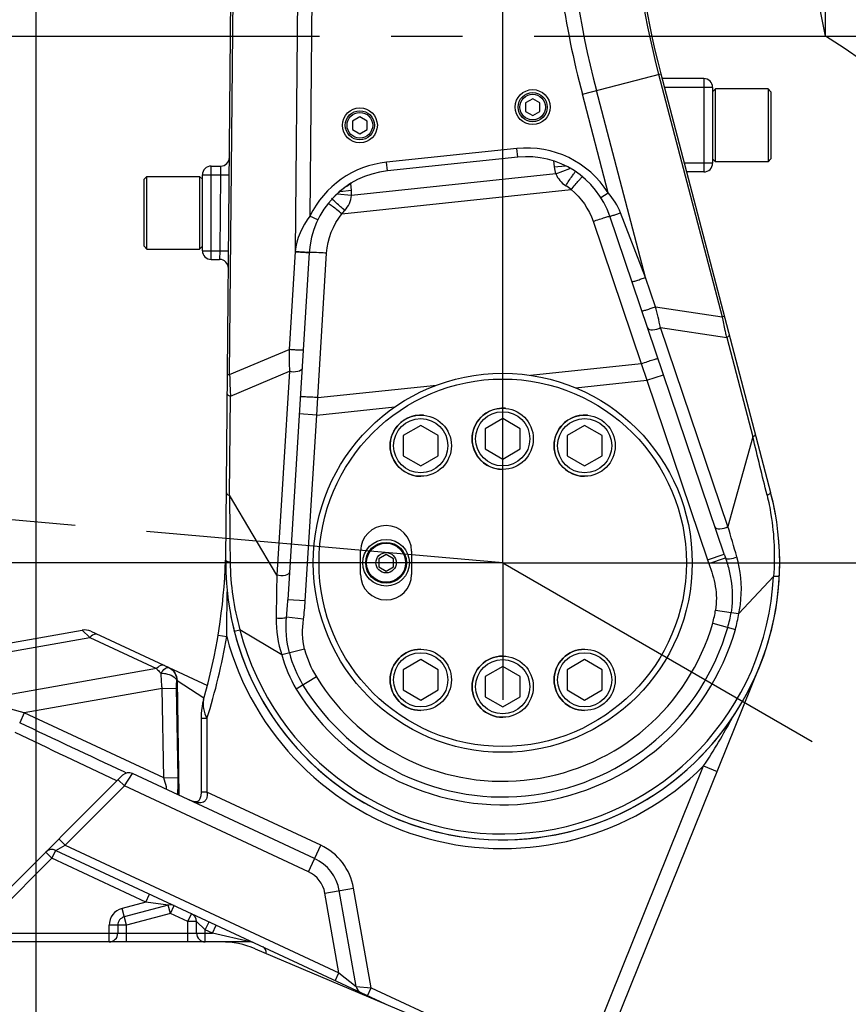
# Model space of a CAD drawing. Header units: millimetres. Extents: x 0 to 5945, y 0 to 4205.
# Tile 57 of 76: x 3085 to 3369, y 2547 to 2885. Entities that reach past the tile are written whole.
import ezdxf

# ---------------------------------------------------------------- set-up
doc = ezdxf.new("R2010")
doc.units = ezdxf.units.MM
doc.header["$LTSCALE"] = 326.975
doc.linetypes.add('CENTER', pattern=[0.6, 0.375, -0.075, 0.075, -0.075])
doc.layers.get('0').update_dxf_attribs({"linetype": 'CONTINUOUS'})
for name, color, linetype in [('204101000019_DXF_AXIS', 7, 'CONTINUOUS'), ('204101000019_DXF_DIMENSION', 7, 'CONTINUOUS'), ('204101000019DXF_CONTINUOUS_LINE', 7, 'CONTINUOUS'), ('304102000088DXF_CONTINUOUS_LINE', 7, 'CONTINUOUS'), ('304103000015_DXF_DIMENSION', 7, 'CONTINUOUS'), ('304103000016DXF_CONTINUOUS_LINE', 7, 'CONTINUOUS'), ('304105000100DXF_CONTINUOUS_LINE', 7, 'CONTINUOUS'), ('304105000101DXF_CONTINUOUS_LINE', 7, 'CONTINUOUS'), ('304107000023DXF_CONTINUOUS_LINE', 7, 'CONTINUOUS'), ('304107000024DXF_CONTINUOUS_LINE', 7, 'CONTINUOUS'), ('304301000010DXF_CONTINUOUS_LINE', 7, 'CONTINUOUS'), ('501023000054DXF_CONTINUOUS_LINE', 7, 'CONTINUOUS'), ('501023000101DXF_CONTINUOUS_LINE', 7, 'CONTINUOUS'), ('504021000002DXF_CONTINUOUS_LINE', 7, 'CONTINUOUS'), ('604006000003DXF_CONTINUOUS_LINE', 7, 'CONTINUOUS'), ('604007000001DXF_CONTINUOUS_LINE', 7, 'CONTINUOUS'), ('626001000001DXF_CONTINUOUS_LINE', 7, 'CONTINUOUS'), ('DEFAULT_1', 7, 'CENTER')]:
    doc.layers.add(name, color=color, linetype=linetype)
doc.styles.get("Standard").update_dxf_attribs({"font": 'txt', "width": 0.7})
doc.dimstyles.new('DIMSTYLE_1', dxfattribs={"dimtxt": 17.5, "dimasz": 15, "dimexe": 1.5, "dimexo": 0, "dimgap": 0.875, "dimtad": 0, "dimtih": 1, "dimtoh": 1, "dimdec": 0, "dimdsep": 46, "dimtxsty": 'Standard', "dimblk": '_FILLED', "dimblk1": '_FILLED', "dimblk2": '_FILLED', "dimcen": 0.09, "dimclrt": 5, "dimazin": 2, "dimtp": 0.01, "dimtm": 0.01, "dimtfac": 1, "dimtdec": 0, "dimtofl": 0, "dimtmove": 0, "dimatfit": 3, "dimldrblk": '_FILLED', "dimfxl": 1, "dimtolj": 1, "dimarcsym": 0})
doc.dimstyles.new('DIMSTYLE_2', dxfattribs={"dimtxt": 17.5, "dimasz": 15, "dimexe": 1.5, "dimexo": 0, "dimgap": 0.875, "dimtad": 0, "dimtih": 1, "dimtoh": 1, "dimdsep": 46, "dimtxsty": 'Standard', "dimblk": '_FILLED', "dimblk1": '_FILLED', "dimblk2": '_FILLED', "dimcen": 0.09, "dimclrt": 5, "dimazin": 2, "dimtp": 0.01, "dimtm": 0.01, "dimtfac": 1, "dimtofl": 0, "dimtmove": 0, "dimatfit": 3, "dimldrblk": '_FILLED', "dimfxl": 1, "dimtolj": 1, "dimarcsym": 0})
doc.dimstyles.new('DIMSTYLE_3', dxfattribs={"dimtxt": 17.5, "dimasz": 15, "dimexe": 1.5, "dimexo": 0, "dimgap": 1.75, "dimtad": 0, "dimtih": 1, "dimtoh": 1, "dimdec": 1, "dimdsep": 46, "dimtxsty": 'Standard', "dimblk": '_FILLED', "dimblk1": '_FILLED', "dimblk2": '_FILLED', "dimcen": 0.09, "dimclrt": 5, "dimazin": 2, "dimtp": 0.5, "dimtm": 0.5, "dimtfac": 1, "dimtdec": 4, "dimtofl": 0, "dimtmove": 0, "dimatfit": 3, "dimldrblk": '_FILLED', "dimfxl": 1, "dimtolj": 1, "dimarcsym": 0})
doc.dimstyles.new('DIMSTYLE_5', dxfattribs={"dimtxt": 17.5, "dimasz": 15, "dimexe": 1.5, "dimexo": 0, "dimgap": 0.875, "dimtad": 0, "dimtih": 1, "dimtoh": 1, "dimdec": 1, "dimdsep": 46, "dimtxsty": 'Standard', "dimblk": '_FILLED', "dimblk1": '_FILLED', "dimblk2": '_FILLED', "dimcen": 0.09, "dimclrt": 5, "dimazin": 2, "dimtp": 0.01, "dimtm": 0.01, "dimtfac": 1, "dimtdec": 1, "dimtofl": 0, "dimtmove": 0, "dimatfit": 3, "dimldrblk": '_FILLED', "dimfxl": 1, "dimtolj": 1, "dimarcsym": 0})
doc.dimstyles.new('DIMSTYLE_6', dxfattribs={"dimtxt": 17.5, "dimasz": 15, "dimexe": 1.5, "dimexo": 0, "dimgap": 0.875, "dimtad": 1, "dimdsep": 46, "dimtxsty": 'Standard', "dimblk": '_FILLED', "dimblk1": '_FILLED', "dimblk2": '_FILLED', "dimcen": 0.09, "dimclrt": 5, "dimazin": 2, "dimtp": 0.01, "dimtm": 0.01, "dimtfac": 1, "dimtofl": 0, "dimtmove": 0, "dimatfit": 3, "dimldrblk": '_FILLED', "dimfxl": 1, "dimtolj": 1, "dimarcsym": 0})

# ---------------------------------------------------------------- blocks, each defined once
blk = doc.blocks.new('*D2')
at = {"layer": '204101000019_DXF_DIMENSION', "color": 2, "linetype": 'Continuous', "transparency": 16777216}
blk.add_line((3361.28, 2879.16), (3361.28, 4055.38), dxfattribs=at)
blk = doc.blocks.new('_FILLED')
at = {"color": 0, "linetype": 'ByBlock'}
blk.add_solid([(0, 0), (-1, 0.117), (-1, -0.117)], dxfattribs=at)
blk = doc.blocks.new('*D3')
at = {"layer": '204101000019_DXF_DIMENSION', "color": 2, "linetype": 'Continuous', "transparency": 16777216}
blk.add_line((3090.57, 2414.11), (3090.57, 4055.38), dxfattribs=at)
blk = doc.blocks.new('*D4')
at = {"layer": '204101000019_DXF_DIMENSION', "color": 2, "linetype": 'Continuous', "transparency": 16777216}
blk.add_line((4531.24, 2698.61), (4531.24, 4055.38), dxfattribs=at)
blk = doc.blocks.new('*D5')
at = {"layer": '204101000019_DXF_DIMENSION', "color": 2, "linetype": 'Continuous', "transparency": 16777216}
blk.add_line((1974.78, 2810.23), (1974.78, 4055.38), dxfattribs=at)
blk = doc.blocks.new('*D6')
at = {"layer": '204101000019_DXF_DIMENSION', "color": 2, "linetype": 'Continuous', "transparency": 16777216}
blk.add_line((3250.57, 2745.6), (3250.57, 2973.84), dxfattribs=at)
for start, end in [(90, 147.9326), (152.254, 175)]:
    blk.add_arc((3250.57, 2698.61), 267.73, start, end, dxfattribs=at)
for points in [[(3235.63, 2964.17), (3250.57, 2966.34), (3235.53, 2967.67)], [(2983.85, 2737.05), (2983.86, 2721.94), (2987.32, 2736.64)]]:
    blk.add_solid(points, dxfattribs=at)
blk = doc.blocks.new('*D9')
at = {"layer": '204101000019_DXF_DIMENSION', "color": 2, "linetype": 'Continuous', "transparency": 16777216}
blk.add_line((3250.57, 2745.6), (3250.57, 3055.55), dxfattribs=at)
for start, end in [(22.8556, 90), (330, 19.7751)]:
    blk.add_arc((3250.57, 2698.61), 349.44, start, end, dxfattribs=at)
for points in [[(3265.61, 3049.48), (3250.57, 3048.05), (3265.53, 3045.98)], [(3558.88, 2537.88), (3553.2, 2523.89), (3561.95, 2536.2)]]:
    blk.add_solid(points, dxfattribs=at)
blk = doc.blocks.new('*D13')
at = {"layer": '204101000019_DXF_DIMENSION', "color": 2, "linetype": 'Continuous', "transparency": 16777216}
blk.add_line((3297.56, 2698.61), (4645.95, 2698.61), dxfattribs=at)
blk = doc.blocks.new('*D14')
at = {"layer": '204101000019_DXF_DIMENSION', "color": 2, "linetype": 'Continuous', "transparency": 16777216}
blk.add_line((3361.28, 2879.16), (4645.95, 2879.16), dxfattribs=at)
blk = doc.blocks.new('*D15')
at = {"layer": '204101000019_DXF_DIMENSION', "color": 2, "linetype": 'Continuous', "transparency": 16777216}
blk.add_line((3250.57, 3979.28), (4645.95, 3979.28), dxfattribs=at)
blk = doc.blocks.new('*D18')
at = {"layer": '204101000019_DXF_DIMENSION', "color": 2, "linetype": 'Continuous', "transparency": 16777216}
blk.add_line((3440.08, 2604.06), (3440.08, 1666.49), dxfattribs=at)
blk = doc.blocks.new('*D20')
at = {"layer": '204101000019_DXF_DIMENSION', "color": 2, "linetype": 'Continuous', "transparency": 16777216}
blk.add_line((3297.56, 2698.61), (4443.78, 2698.61), dxfattribs=at)
for start, end in [(314.3283, 360), (247, 310.7904)]:
    blk.add_arc((4017.19, 2698.61), 419.09, start, end, dxfattribs=at)
for points in [[(4437.76, 2683.58), (4436.28, 2698.61), (4434.26, 2683.64)], [(3868, 2308.84), (3853.44, 2312.83), (3866.69, 2305.6)]]:
    blk.add_solid(points, dxfattribs=at)
blk = doc.blocks.new('*D21')
at = {"layer": '204101000019_DXF_DIMENSION', "color": 2, "linetype": 'Continuous', "transparency": 16777216}
for p, q in [((3090.57, 2414.11), (3090.57, 3559.64)), ((3250.57, 2745.6), (3250.57, 3559.64)), ((3090.57, 3552.14), (3170.57, 3552.14)), ((3250.57, 3552.14), (3170.57, 3552.14))]:
    blk.add_line(p, q, dxfattribs=at)
at = {"layer": '204101000019_DXF_DIMENSION', "color": 2, "linetype": 'Continuous', "transparency": 16777216, "xscale": 15, "yscale": 15, "zscale": 15, "rotation": 180}
blk.add_blockref('_FILLED', (3090.57, 3552.14), dxfattribs=at)
at = {"layer": '204101000019_DXF_DIMENSION', "color": 2, "linetype": 'Continuous', "transparency": 16777216, "xscale": 15, "yscale": 15, "zscale": 15}
blk.add_blockref('_FILLED', (3250.57, 3552.14), dxfattribs=at)
blk = doc.blocks.new('*D28')
at = {"layer": '204101000019_DXF_DIMENSION', "color": 2, "linetype": 'Continuous', "transparency": 16777216}
for p, q in [((3204.91, 3278.61), (2729.63, 3278.61)), ((2737.13, 3278.61), (2737.13, 2988.61)), ((2737.13, 2698.61), (2737.13, 2988.61)), ((3203.58, 2698.61), (2729.63, 2698.61))]:
    blk.add_line(p, q, dxfattribs=at)
at = {"layer": '204101000019_DXF_DIMENSION', "color": 2, "linetype": 'Continuous', "transparency": 16777216, "xscale": 15, "yscale": 15, "zscale": 15}
for p, rotation in [((2737.13, 3278.61), 90), ((2737.13, 2698.61), 270)]:
    blk.add_blockref('_FILLED', p, dxfattribs=dict(at, rotation=rotation))
blk = doc.blocks.new('*D30')
at = {"layer": '304103000015_DXF_DIMENSION', "color": 2, "linetype": 'Continuous', "transparency": 16777216}
for p, q in [((3250.57, 2698.61), (2729.63, 2698.61)), ((2737.13, 2698.61), (2737.13, 2473.86)), ((2737.13, 2249.11), (2737.13, 2473.86)), ((3156.2, 2249.11), (2729.63, 2249.11))]:
    blk.add_line(p, q, dxfattribs=at)
at = {"layer": '304103000015_DXF_DIMENSION', "color": 2, "linetype": 'Continuous', "transparency": 16777216, "xscale": 15, "yscale": 15, "zscale": 15}
for p, rotation in [((2737.13, 2698.61), 90), ((2737.13, 2249.11), 270)]:
    blk.add_blockref('_FILLED', p, dxfattribs=dict(at, rotation=rotation))

msp = doc.modelspace()

# ---------------------------------------------------------------- linework, layer by layer
at = {"layer": '204101000019_DXF_AXIS', "color": 7, "linetype": 'CENTER'}
for q in [(3250.571, 2745.596), (3203.585, 2698.61), (3297.558, 2698.61), (3250.571, 2651.623)]:
    msp.add_line((3250.571, 2698.61), q, dxfattribs=at)
at = {"layer": '204101000019DXF_CONTINUOUS_LINE', "color": 2, "linetype": 'Continuous'}
for centre, radius, start, end in [((3250.571, 2698.61), 1280.666, 330, 175), ((2672.778, 2749.16), 700.666, 10.692493, 175), ((3250.571, 2698.61), 211.789, 289.61385, 58.48485)]:
    msp.add_arc(centre, radius, start, end, dxfattribs=at)
at = {"layer": '304102000088DXF_CONTINUOUS_LINE', "color": 7, "linetype": 'Continuous'}
for p, q in [((3155.575, 2699.477), (3159.42, 3120.267)), ((3304.775, 2866.301), (3342.459, 2722.727)), ((3319.571, 2864.61), (3305.219, 2864.61)), ((3322.571, 2861.61), (3322.571, 2835.61)), ((3255.731, 2837.646), (3211.019, 2832.947)), ((3150.571, 2834.61), (3153.837, 2834.61)), ((3319.571, 2832.61), (3313.618, 2832.61)), ((3147.571, 2805.61), (3147.571, 2831.61)), ((3191.977, 2823.315), (3191.992, 2823.331)), ((3193.589, 2824.952), (3193.81, 2825.159)), ((3326.536, 2701.505), (3287.282, 2817.431)), ((3150.571, 2802.61), (3153.49, 2802.61)), ((3184.212, 2804.955), (3176.88, 2685.88))]:
    msp.add_line(p, q, dxfattribs=at)
at = {"layer": '304102000088DXF_CONTINUOUS_LINE', "color": 9, "linetype": 'Continuous'}
for p, q in [((3156.907, 2763.114), (3160.17, 3120.26)), ((3182.228, 3120.058), (3179.352, 2805.29)), ((3187.225, 3120.013), (3184.461, 2817.509)), ((3277.88, 2859.242), (3304.775, 2866.301)), ((3304.049, 2866.111), (3325.892, 2782.892)), ((3319.571, 2864.61), (3319.571, 2832.61)), ((3299.528, 2796.45), (3282.714, 2860.511)), ((3322.571, 2861.61), (3306.007, 2861.61)), ((3286.744, 2825.47), (3277.88, 2859.242)), ((3255.417, 2840.63), (3210.705, 2835.93)), ((3255.731, 2837.646), (3255.417, 2840.63)), ((3268.005, 2836.464), (3268.23, 2834.322)), ((3150.571, 2802.61), (3150.571, 2834.61)), ((3153.837, 2834.61), (3153.782, 2831.61)), ((3211.019, 2832.947), (3210.705, 2835.93)), ((3268.23, 2834.322), (3272.098, 2834.728)), ((3268.818, 2831.935), (3273.621, 2833.846)), ((3322.571, 2835.61), (3312.831, 2835.61)), ((3147.571, 2831.61), (3153.782, 2831.61)), ((3153.782, 2831.61), (3153.545, 2805.61)), ((3153.782, 2831.61), (3156.782, 2831.583)), ((3268.818, 2831.935), (3198.71, 2824.566)), ((3198.692, 2826.255), (3194.667, 2825.832)), ((3195.397, 2818.282), (3274.061, 2826.549)), ((3198.692, 2826.255), (3198.439, 2828.665)), ((3192.007, 2823.271), (3191.991, 2823.283)), ((3198.71, 2824.566), (3193.754, 2824.98)), ((3284.21, 2823.864), (3286.744, 2825.47)), ((3187.161, 2816.2), (3184.461, 2817.509)), ((3299.528, 2796.45), (3290.978, 2818.619)), ((3281.581, 2815.684), (3298.098, 2766.903)), ((3147.571, 2805.61), (3153.545, 2805.61)), ((3153.545, 2805.61), (3153.49, 2802.61)), ((3153.545, 2805.61), (3156.545, 2805.583)), ((3179.352, 2805.29), (3177.285, 2771.728)), ((3187.132, 2755.24), (3190.182, 2804.762)), ((3302.932, 2786.397), (3299.528, 2796.45)), ((3302.932, 2786.397), (3325.892, 2782.892)), ((3326.618, 2783.082), (3325.892, 2782.892)), ((3304.692, 2779.323), (3327.382, 2775.859)), ((3327.793, 2711.099), (3304.692, 2779.323)), ((3327.382, 2775.859), (3336.337, 2741.742)), ((3156.907, 2763.114), (3177.285, 2771.728)), ((3260.095, 2762.908), (3298.098, 2766.903)), ((3298.098, 2766.903), (3299.999, 2761.167)), ((3156.157, 2763.121), (3156.907, 2763.114)), ((3157.198, 2755.715), (3177.43, 2764.268)), ((3177.43, 2764.268), (3173.126, 2694.356)), ((3299.999, 2761.167), (3305.682, 2763.092)), ((3187.132, 2755.24), (3227.887, 2759.523)), ((3275.591, 2758.602), (3299.999, 2761.167)), ((3299.999, 2761.167), (3320.853, 2699.58)), ((3156.888, 2721.742), (3157.198, 2755.715)), ((3186.794, 2749.269), (3187.132, 2755.24)), ((3186.794, 2749.269), (3213.626, 2752.089)), ((3186.794, 2749.269), (3180.805, 2749.638)), ((3182.868, 2685.51), (3186.794, 2749.269)), ((3336.337, 2741.742), (3327.793, 2711.099)), ((3173.126, 2694.356), (3156.888, 2721.742)), ((3320.853, 2699.58), (3326.536, 2701.505)), ((3321.292, 2698.325), (3326.93, 2700.355)), ((3343.455, 2693.948), (3331.543, 2681.19)), ((3345.452, 2693.844), (3343.454, 2693.944)), ((3182.868, 2685.51), (3176.88, 2685.879)), ((3323.57, 2682.386), (3328.885, 2681.587)), ((3328.885, 2681.587), (3331.543, 2681.188)), ((3182.225, 2679.221), (3176.432, 2679.989)), ((3322.604, 2677.946), (3330.353, 2675.722)), ((3158.509, 2675.169), (3160.447, 2675.662)), ((3174.815, 2666.997), (3160.447, 2675.662)), ((3182.622, 2669.01), (3174.815, 2666.997)), ((3186.654, 2659.492), (3179.777, 2655.284))]:
    msp.add_line(p, q, dxfattribs=at)
at = {"layer": '304102000088DXF_CONTINUOUS_LINE', "color": 7, "linetype": 'Continuous'}
for points in [[(3194.305, 2825.605), (3194.582, 2825.846), (3194.877, 2826.098), (3195.194, 2826.36), (3195.532, 2826.631), (3195.891, 2826.911), (3196.27, 2827.197), (3196.67, 2827.489), (3197.091, 2827.785)], [(3197.091, 2827.785), (3197.531, 2828.084), (3197.989, 2828.383), (3198.464, 2828.681), (3198.666, 2828.803)], [(3191.992, 2823.331), (3192.239, 2823.598), (3192.314, 2823.677), (3192.399, 2823.768), (3192.497, 2823.87), (3192.608, 2823.985), (3192.734, 2824.115), (3192.876, 2824.257), (3193.031, 2824.413), (3193.202, 2824.581), (3193.387, 2824.761), (3193.589, 2824.952)], [(3193.81, 2825.159), (3194.048, 2825.375), (3194.305, 2825.605)]]:
    msp.add_lwpolyline(points, dxfattribs=at)
msp.add_circle((3250.571, 2698.61), 65, dxfattribs=at)
at = {"layer": '304102000088DXF_CONTINUOUS_LINE', "color": 9, "linetype": 'Continuous'}
for centre, radius, start, end in [((3594.947, 2942.462), 327.806, 182, 194.70661), ((3594.947, 2942.462), 322.808, 182, 194.70661), ((3594.947, 2942.462), 300.751, 182, 194.70661), ((3258.867, 2807.811), 33, 32.35243, 96), ((3214.155, 2803.111), 33, 96, 154.1329), ((3277.181, 2835.262), 9, 186, 201.69772), ((3189.742, 2825.315), 9, 355.23102, 6), ((3259.212, 2807.861), 23.87, 51.52955, 57.11325), ((3213.769, 2803.125), 23.817, 136.87951, 140.4774), ((3149.599, 2744.491), 158.956, 12.65786, 15.28573), ((3104.956, 2732.424), 226.626, 11.67706, 12.86727), ((3105.087, 2732.395), 226.504, 11.28401, 11.69098), ((3117.011, 2734.777), 214.345, 11.04982, 11.28304), ((3333.37, 2771.04), 156.086, 179.74763, 182.48696), ((3383.749, 2768.339), 226.901, 181.31945, 182.54429), ((3378.054, 2768.014), 221.198, 182.52581, 183.1874), ((-424.033, 1811.497), 3873.724, 13.590675, 13.894933), ((6847.992, 2741.599), 3691.158, 180.308235, 180.663216), ((2226.728, 2382.458), 1149.065, 16.076471, 16.619068), ((3245.194, 2699.799), 88.117, 180.60185, 195.89753), ((3385.936, 2721.626), 68.716, 198.71258, 199.82171), ((4235.59, 2668.875), 1062.77, 178.626106, 179.423771), ((3250.571, 2698.61), 93, 194.28525, 357.12666), ((3289.021, 2687.58), 34.938, 343.99303, 351.45046), ((3289.021, 2687.58), 40.313, 343.99303, 351.45132), ((3289.021, 2687.58), 43, 343.99303, 351.45431), ((3250.571, 2698.61), 74.938, 211.46661, 343.99303), ((3250.571, 2698.61), 83, 211.46661, 343.99303), ((3250.571, 2698.61), 80.313, 211.46661, 343.99303), ((3216.454, 2677.73), 40.313, 194.45334, 211.46661), ((3216.454, 2677.73), 34.938, 194.45334, 211.46661), ((3216.454, 2677.73), 43, 194.45332, 211.46661)]:
    msp.add_arc(centre, radius, start, end, dxfattribs=at)
at = {"layer": '304102000088DXF_CONTINUOUS_LINE', "color": 7, "linetype": 'Continuous'}
for centre, radius, start, end in [((3594.947, 2942.462), 300, 182, 194.70661), ((3319.571, 2861.61), 3, 0, 90), ((3153.837, 2837.61), 3, 270.00001, 359.47733), ((3258.867, 2807.811), 30, 18.70458, 96), ((3150.571, 2831.61), 3, 90, 180), ((3214.155, 2803.111), 30, 96, 176.47653), ((3319.571, 2835.61), 3, 270, 360), ((3150.571, 2805.61), 3, 180, 270), ((3153.49, 2799.61), 3, 359.47653, 90), ((3250.571, 2698.61), 95, 179.47714, 14.70616), ((3490.266, 2756.966), 172.868, 198.71298, 199.11594)]:
    msp.add_arc(centre, radius, start, end, dxfattribs=at)
at = {"layer": '304102000088DXF_CONTINUOUS_LINE', "color": 9, "linetype": 'Continuous'}
for points, knots in [([(3272.172, 2827.906), (3272.929, 2829.039), (3273.894, 2830.563), (3275.074, 2832.113), (3275.374, 2832.656), (3275.51, 2832.764)], [0, 0, 0, 0, 0.6932109, 0.9120612, 1, 1, 1, 1]), ([(3275.51, 2832.764), (3275.511, 2832.765), (3275.513, 2832.766), (3275.515, 2832.767), (3275.516, 2832.767)], [0, 0, 0, 0, 0.6673488, 1, 1, 1, 1]), ([(3274.06, 2826.551), (3274.523, 2827.115), (3275.39, 2828.15), (3276.517, 2829.544), (3277.36, 2830.41), (3277.716, 2830.933), (3277.872, 2831.014)], [0, 0, 0, 0, 0.3731812, 0.6914845, 0.9105093, 1, 1, 1, 1]), ([(3277.872, 2831.014), (3277.873, 2831.015), (3277.876, 2831.016), (3277.88, 2831.016), (3277.881, 2831.015)], [0, 0, 0, 0, 0.6347826, 1, 1, 1, 1]), ([(3191.991, 2823.283), (3191.984, 2823.287), (3191.976, 2823.291), (3191.963, 2823.298), (3191.961, 2823.296)], [0, 0, 0, 0, 0.7208243, 1, 1, 1, 1]), ([(3196.384, 2819.405), (3195.425, 2820.277), (3193.954, 2821.547), (3192.538, 2822.896), (3192.007, 2823.271)], [0, 0, 0, 0, 0.6659999, 1, 1, 1, 1]), ([(3190.741, 2821.856), (3190.739, 2821.856), (3190.736, 2821.857), (3190.733, 2821.857), (3190.732, 2821.856)], [0, 0, 0, 0, 0.635858, 1, 1, 1, 1]), ([(3195.398, 2818.283), (3194.828, 2818.739), (3193.764, 2819.57), (3192.372, 2820.7), (3191.368, 2821.372), (3190.91, 2821.809), (3190.741, 2821.856)], [0, 0, 0, 0, 0.3730817, 0.6913341, 0.9103878, 1, 1, 1, 1]), ([(3281.581, 2815.684), (3282.302, 2815.928), (3283.632, 2816.368), (3285.219, 2816.883), (3286.23, 2817.175), (3286.787, 2817.357), (3287.052, 2817.377), (3287.269, 2817.47), (3287.282, 2817.432)], [0, 0, 0, 0, 0.3826656, 0.7066183, 0.8306764, 0.9230467, 0.9799848, 1, 1, 1, 1]), ([(3287.282, 2817.432), (3287.316, 2817.33), (3287.877, 2817.716), (3288.521, 2817.726), (3289.719, 2818.212), (3290.541, 2818.468), (3290.978, 2818.619)], [0, 0, 0, 0, 0.0831114, 0.3138673, 0.643004, 1, 1, 1, 1]), ([(3183.912, 2804.919), (3183.634, 2804.912), (3182.108, 2804.947), (3180.585, 2805.038), (3179.343, 2805.156)], [0, 0, 0, 0, 0.1822518, 1, 1, 1, 1]), ([(3183.085, 2805.045), (3182.792, 2805.054), (3181.546, 2805.108), (3180.301, 2805.193), (3179.352, 2805.29)], [0, 0, 0, 0, 0.2352616, 1, 1, 1, 1]), ([(3184.219, 2805.076), (3184.213, 2804.976), (3183.616, 2805.122), (3183.363, 2805.037), (3183.085, 2805.045)], [0, 0, 0, 0, 0.266434, 1, 1, 1, 1]), ([(3184.212, 2804.955), (3184.21, 2804.928), (3184.057, 2804.939), (3183.986, 2804.921), (3183.912, 2804.919)], [0, 0, 0, 0, 0.2651544, 1, 1, 1, 1]), ([(3185.963, 2804.971), (3185.532, 2804.984), (3184.914, 2805.043), (3184.448, 2804.963), (3184.214, 2804.995), (3184.212, 2804.955)], [0, 0, 0, 0, 0.7376243, 0.9317206, 1, 1, 1, 1]), ([(3190.182, 2804.762), (3189.794, 2804.786), (3188.389, 2804.868), (3186.982, 2804.938), (3185.963, 2804.971)], [0, 0, 0, 0, 0.2755593, 1, 1, 1, 1]), ([(3294.874, 2795.012), (3294.887, 2794.973), (3295.11, 2795.043), (3295.576, 2795.098), (3296.686, 2795.47), (3298.048, 2795.9), (3299.051, 2796.265), (3299.528, 2796.45)], [0, 0, 0, 0, 0.0258562, 0.0964989, 0.3504009, 0.685586, 1, 1, 1, 1]), ([(3298.278, 2784.959), (3298.291, 2784.919), (3298.514, 2784.99), (3298.98, 2785.045), (3300.091, 2785.416), (3301.452, 2785.847), (3302.455, 2786.212), (3302.932, 2786.397)], [0, 0, 0, 0, 0.0258558, 0.0964985, 0.3504006, 0.6855859, 1, 1, 1, 1]), ([(3300.222, 2779.219), (3300.421, 2778.63), (3302.479, 2778.27), (3303.874, 2778.82), (3304.692, 2779.324)], [0, 0, 0, 0, 0.3926306, 1, 1, 1, 1]), ([(3328.23, 2776.938), (3328.253, 2776.854), (3328.208, 2776.35), (3327.726, 2776.042), (3327.382, 2775.859)], [0, 0, 0, 0, 0.1836335, 1, 1, 1, 1]), ([(3182.153, 2771.526), (3182.151, 2771.486), (3181.913, 2771.519), (3181.652, 2771.469), (3181.084, 2771.501), (3180.146, 2771.523), (3178.846, 2771.601), (3177.794, 2771.68), (3177.285, 2771.728)], [0, 0, 0, 0, 0.0251236, 0.0956335, 0.2067009, 0.3497731, 0.6853627, 1, 1, 1, 1]), ([(3298.098, 2766.903), (3298.82, 2767.147), (3300.15, 2767.586), (3301.737, 2768.102), (3302.748, 2768.393), (3303.304, 2768.576), (3303.57, 2768.595), (3303.787, 2768.689), (3303.8, 2768.651)], [0, 0, 0, 0, 0.3826656, 0.7066183, 0.8306764, 0.9230467, 0.9799848, 1, 1, 1, 1]), ([(3181.773, 2765.349), (3181.735, 2764.727), (3179.848, 2763.828), (3178.351, 2763.995), (3177.43, 2764.268)], [0, 0, 0, 0, 0.3935078, 1, 1, 1, 1]), ([(3156.097, 2756.577), (3156.096, 2756.487), (3156.262, 2756), (3156.813, 2755.81), (3157.198, 2755.715)], [0, 0, 0, 0, 0.185605, 1, 1, 1, 1]), ([(3187.132, 2755.24), (3186.372, 2755.287), (3184.971, 2755.362), (3183.301, 2755.444), (3182.248, 2755.461), (3181.661, 2755.49), (3181.399, 2755.44), (3181.165, 2755.472), (3181.162, 2755.432)], [0, 0, 0, 0, 0.3825347, 0.7065037, 0.8305932, 0.9229962, 0.9799609, 1, 1, 1, 1]), ([(3337.185, 2742.82), (3337.208, 2742.735), (3337.163, 2742.232), (3336.681, 2741.924), (3336.337, 2741.741)], [0, 0, 0, 0, 0.1836336, 1, 1, 1, 1]), ([(3155.787, 2722.603), (3155.786, 2722.513), (3155.952, 2722.026), (3156.503, 2721.836), (3156.888, 2721.742)], [0, 0, 0, 0, 0.1856047, 1, 1, 1, 1]), ([(3342.459, 2722.728), (3342.506, 2722.548), (3342.011, 2722.061), (3341.557, 2721.882), (3341.223, 2721.76)], [0, 0, 0, 0, 0.3434765, 1, 1, 1, 1]), ([(3341.223, 2721.76), (3341.759, 2719.544), (3343.605, 2710.404), (3344.011, 2700.968), (3343.455, 2693.948)], [0, 0, 0, 0, 0.2445925, 1, 1, 1, 1]), ([(3323.323, 2710.994), (3323.522, 2710.406), (3325.581, 2710.045), (3326.976, 2710.596), (3327.794, 2711.099)], [0, 0, 0, 0, 0.3926295, 1, 1, 1, 1]), ([(3155.575, 2699.478), (3155.574, 2699.29), (3156.226, 2698.962), (3156.713, 2698.905), (3157.082, 2698.874)], [0, 0, 0, 0, 0.3370134, 1, 1, 1, 1]), ([(3321.292, 2698.325), (3322.21, 2695.775), (3323.855, 2690.584), (3323.971, 2685.059), (3323.57, 2682.386)], [0, 0, 0, 0, 0.5006463, 1, 1, 1, 1]), ([(3326.93, 2700.355), (3327.159, 2699.913), (3328.931, 2699.956), (3330.077, 2700.302), (3330.856, 2700.657)], [0, 0, 0, 0, 0.3678307, 1, 1, 1, 1]), ([(3326.93, 2700.355), (3327.44, 2698.876), (3329.241, 2692.816), (3329.591, 2686.293), (3328.885, 2681.587)], [0, 0, 0, 0, 0.2474203, 1, 1, 1, 1]), ([(3331.543, 2681.19), (3331.898, 2682.82), (3332.876, 2689.287), (3332.202, 2695.984), (3330.856, 2700.657)], [0, 0, 0, 0, 0.2553673, 1, 1, 1, 1]), ([(3177.468, 2695.438), (3177.43, 2694.816), (3175.544, 2693.917), (3174.046, 2694.084), (3173.126, 2694.357)], [0, 0, 0, 0, 0.3935082, 1, 1, 1, 1]), ([(3176.432, 2679.989), (3176.106, 2679.648), (3174.766, 2679.482), (3173.607, 2679.473), (3172.874, 2679.563)], [0, 0, 0, 0, 0.3896366, 1, 1, 1, 1])]:
    msp.add_open_spline(points, degree=3, knots=knots, dxfattribs=at)
for points in [[(3268.818, 2831.935), (3269.477, 2830.316), (3270.705, 2828.854), (3272.172, 2827.906)], [(3274.061, 2826.549), (3277.467, 2823.757), (3280.167, 2819.856), (3281.581, 2815.684)], [(3196.384, 2819.405), (3197.674, 2820.783), (3198.543, 2822.687), (3198.71, 2824.566)], [(3290.978, 2818.619), (3290.011, 2821.123), (3288.53, 2823.465), (3286.744, 2825.47)], [(3184.461, 2817.509), (3181.763, 2814.015), (3179.789, 2809.683), (3179.352, 2805.29)], [(3190.182, 2804.762), (3190.479, 2809.583), (3192.379, 2814.511), (3195.397, 2818.282)], [(3176.432, 2679.989), (3176.6, 2681.951), (3176.759, 2683.914), (3176.88, 2685.88)], [(3182.225, 2679.221), (3182.502, 2681.31), (3182.739, 2683.407), (3182.868, 2685.51)], [(3172.874, 2679.563), (3172.831, 2675.325), (3173.484, 2671.021), (3174.815, 2666.997)], [(3177.417, 2667.668), (3176.389, 2671.658), (3176.093, 2675.883), (3176.432, 2679.989)], [(3182.622, 2669.01), (3181.771, 2672.308), (3181.777, 2675.844), (3182.225, 2679.221)]]:
    msp.add_open_spline(points, degree=3, dxfattribs=at)
at = {"layer": '304103000016DXF_CONTINUOUS_LINE', "color": 9, "linetype": 'Continuous'}
for p, q in [((3152.943, 2673.772), (3155.902, 2673.277)), ((3149.114, 2645.175), (3147.114, 2645.175)), ((3149.114, 2645.175), (3149.114, 2619.953)), ((3250.27, 2457.61), (3319.49, 2628.938)), ((3319.49, 2628.938), (3324.126, 2627.065)), ((3118.697, 2624.235), (3120.818, 2622.114)), ((3120.818, 2622.114), (3123.591, 2626.338)), ((3100.501, 2601.797), (3120.818, 2622.114)), ((3183.962, 2592.669), (3120.818, 2622.114)), ((3149.114, 2619.953), (3147.114, 2619.953)), ((3188.188, 2601.732), (3149.114, 2619.953)), ((3098.379, 2603.918), (3100.501, 2601.797)), ((3095.986, 2597.282), (3097.254, 2600.001)), ((3097.254, 2600.001), (3100.501, 2601.797)), ((3100.501, 2601.797), (3194.403, 2558.009)), ((3183.962, 2592.669), (3188.188, 2601.732)), ((3070.314, 2571.61), (3095.986, 2597.282)), ((3093.865, 2599.403), (3095.986, 2597.282)), ((3128.151, 2582.283), (3095.986, 2597.282)), ((3189.584, 2585.343), (3199.432, 2587.079)), ((3205.467, 2552.85), (3199.432, 2587.079)), ((3128.151, 2582.283), (3129.419, 2585.002)), ((3194.403, 2558.009), (3189.584, 2585.343)), ((3128.151, 2582.283), (3120.018, 2580.104)), ((3121.571, 2574.308), (3120.018, 2580.104)), ((3135.835, 2581.236), (3128.151, 2582.283)), ((3136.611, 2578.338), (3135.835, 2581.236)), ((3136.611, 2578.338), (3137.879, 2581.057)), ((3136.611, 2578.338), (3121.571, 2574.308)), ((3142.571, 2575.559), (3136.611, 2578.338)), ((3142.571, 2575.559), (3143.839, 2578.278)), ((3121.571, 2574.308), (3115.571, 2574.308)), ((3115.571, 2568.61), (3115.571, 2574.308)), ((3121.571, 2568.61), (3121.571, 2574.308)), ((3145.571, 2575.559), (3142.571, 2575.559)), ((3142.571, 2568.61), (3142.571, 2575.559)), ((3148.571, 2572.761), (3145.571, 2575.559)), ((3148.571, 2572.761), (3149.839, 2575.48)), ((3151.039, 2571.61), (3148.571, 2572.761)), ((3148.571, 2568.61), (3148.571, 2572.761)), ((3151.039, 2571.61), (3152.307, 2574.329)), ((3070.314, 2571.61), (3151.039, 2571.61)), ((3163.906, 2568.61), (3151.039, 2571.61)), ((3193.136, 2555.29), (3194.403, 2558.009)), ((3194.403, 2558.009), (3200.3, 2553.361)), ((3200.3, 2553.361), (3205.467, 2552.85)), ((3204.2, 2550.131), (3205.467, 2552.85)), ((3205.467, 2552.85), (3233.508, 2539.774))]:
    msp.add_line(p, q, dxfattribs=at)
at = {"layer": '304103000016DXF_CONTINUOUS_LINE', "color": 7, "linetype": 'Continuous'}
for p, q in [((3256.873, 2460.607), (3338.654, 2663.024)), ((3147.93, 2651.617), (3147.929, 2651.614)), ((3147.114, 2645.175), (3147.114, 2619.953)), ((3062.537, 2568.076), (3120.202, 2625.74)), ((3186.075, 2597.201), (3123.591, 2626.338)), ((3097.254, 2600.001), (3210.233, 2547.318)), ((3200.3, 2553.361), (3194.508, 2586.211)), ((3135.835, 2581.236), (3120.795, 2577.206)), ((3118.571, 2574.308), (3118.571, 2571.61)), ((3145.571, 2571.61), (3145.571, 2575.559)), ((3163.906, 2568.61), (3153.968, 2568.61))]:
    msp.add_line(p, q, dxfattribs=at)
for points in [[(3147.929, 2651.614), (3147.897, 2651.502), (3147.658, 2650.463), (3147.462, 2649.326), (3147.301, 2648.106), (3147.179, 2646.793), (3147.117, 2645.421), (3147.115, 2645.175)], [(3147.114, 2619.959), (3147.012, 2618.66), (3146.722, 2617.62), (3146.359, 2617.014), (3146.045, 2616.765), (3145.644, 2616.649), (3144.983, 2616.66), (3144.065, 2616.874), (3142.987, 2617.294), (3142.857, 2617.354)]]:
    msp.add_lwpolyline(points, dxfattribs=at)
for centre, radius, start, end in [((2955.684, 2706.769), 200, 343.99275, 357.91476), ((3122.323, 2623.619), 3, 65, 135), ((3095.986, 2597.282), 3, 65, 135), ((3179.736, 2583.606), 15, 10, 65), ((3136.611, 2578.338), 3, 64.99874, 104.99903), ((3121.571, 2574.308), 3, 105, 180), ((3142.571, 2575.559), 3, 0, 65), ((3115.571, 2571.61), 3, 270, 360), ((3148.571, 2571.61), 3, 180, 270), ((3163.906, 2565.61), 3, 65, 90), ((3167.473, 2565.05), 2, 348.4734, 65), ((3203.255, 2553.882), 3, 189.99969, 245), ((3207.35, 2546.455), 2, 65, 79.25267)]:
    msp.add_arc(centre, radius, start, end, dxfattribs=at)
at = {"layer": '304103000016DXF_CONTINUOUS_LINE', "color": 9, "linetype": 'Continuous'}
for centre, radius, start, end in [((2955.684, 2706.769), 203, 342.33705, 350.50362), ((3250.571, 2698.61), 98, 194.98117, 314.68855), ((3179.736, 2583.606), 20, 10, 65), ((3179.736, 2583.606), 10, 10, 65), ((3121.571, 2574.308), 6, 105, 180)]:
    msp.add_arc(centre, radius, start, end, dxfattribs=at)
for points in [[(3155.902, 2673.277), (3155.983, 2678.391), (3156.024, 2683.505), (3156.098, 2688.619)], [(3319.49, 2628.938), (3323.009, 2634.325), (3326.327, 2639.854), (3329.359, 2645.53)]]:
    msp.add_open_spline(points, degree=3, dxfattribs=at)
for points, knots in [([(3147.929, 2651.614), (3147.654, 2650.651), (3147.947, 2648.357), (3148.609, 2646.268), (3149.114, 2645.175)], [0, 0, 0, 0, 0.4542212, 1, 1, 1, 1]), ([(3149.114, 2619.953), (3149.225, 2619.178), (3149.242, 2617.974), (3148.41, 2616.724), (3147.184, 2616.148), (3145.457, 2616.327), (3144.192, 2616.777), (3143.545, 2617.048)], [0, 0, 0, 0, 0.280725, 0.4033125, 0.5162778, 0.7484091, 1, 1, 1, 1])]:
    msp.add_open_spline(points, degree=3, knots=knots, dxfattribs=at)
at = {"layer": '304105000100DXF_CONTINUOUS_LINE', "color": 7, "linetype": 'Continuous'}
for p, q in [((3201.821, 2694.61), (3201.821, 2702.61)), ((3219.321, 2702.61), (3219.321, 2694.61))]:
    msp.add_line(p, q, dxfattribs=at)
msp.add_circle((3250.571, 2698.61), 63, dxfattribs=at)
for centre, start, end in [((3210.571, 2702.61), 0, 180), ((3210.571, 2694.61), 180, 360)]:
    msp.add_arc(centre, 8.75, start, end, dxfattribs=at)
at = {"layer": '304105000101DXF_CONTINUOUS_LINE', "color": 7, "linetype": 'Continuous'}
for p, q in [((3153.968, 2568.61), (3067.214, 2568.61)), ((3165.69, 2566.225), (3217.244, 2544.342))]:
    msp.add_line(p, q, dxfattribs=at)
msp.add_arc((3153.968, 2538.61), 30, 67, 90, dxfattribs=at)
at = {"layer": '304107000023DXF_CONTINUOUS_LINE', "color": 7, "linetype": 'Continuous'}
for p, q in [((3322.571, 2860.11), (3323.571, 2861.11)), ((3341.571, 2861.11), (3323.571, 2861.11)), ((3323.571, 2836.11), (3323.571, 2861.11)), ((3341.571, 2861.11), (3341.571, 2836.11)), ((3342.571, 2860.11), (3341.571, 2861.11)), ((3342.571, 2860.11), (3342.571, 2837.11)), ((3322.571, 2837.11), (3323.571, 2836.11)), ((3341.571, 2836.11), (3323.571, 2836.11)), ((3342.571, 2837.11), (3341.571, 2836.11)), ((3127.571, 2830.11), (3128.571, 2831.11)), ((3127.571, 2807.11), (3127.571, 2830.11)), ((3128.571, 2806.11), (3128.571, 2831.11)), ((3128.571, 2831.11), (3146.571, 2831.11)), ((3146.571, 2831.11), (3146.571, 2806.11)), ((3147.571, 2830.11), (3146.571, 2831.11)), ((3127.571, 2807.11), (3128.571, 2806.11)), ((3128.571, 2806.11), (3146.571, 2806.11)), ((3147.571, 2807.11), (3146.571, 2806.11))]:
    msp.add_line(p, q, dxfattribs=at)
at = {"layer": '304107000024DXF_CONTINUOUS_LINE', "color": 7, "linetype": 'Continuous'}
for p, q in [((3040.774, 2663.936), (3106.347, 2675.499)), ((3109.329, 2675.106), (3149.273, 2656.48))]:
    msp.add_line(p, q, dxfattribs=at)
at = {"layer": '304107000024DXF_CONTINUOUS_LINE', "color": 9, "linetype": 'Continuous'}
for p, q in [((3106.347, 2675.499), (3108.915, 2672.978)), ((3047.461, 2662.142), (3108.915, 2672.978)), ((3108.915, 2672.978), (3131.809, 2662.302)), ((3131.809, 2662.302), (3070.355, 2651.466)), ((3138.786, 2658.236), (3138.87, 2658.197)), ((3138.87, 2658.197), (3139.545, 2618.898)), ((3138.87, 2658.197), (3148.104, 2652.302)), ((3133.779, 2655.469), (3086.501, 2647.133)), ((3133.779, 2655.469), (3138.703, 2655.556)), ((3134.322, 2624.833), (3133.779, 2655.469)), ((3139.246, 2624.921), (3138.703, 2655.556)), ((3086.501, 2647.133), (3070.355, 2651.466)), ((3086.501, 2647.133), (3084.909, 2643.718)), ((3134.322, 2624.833), (3086.501, 2647.133)), ((3121.591, 2626.473), (3120.735, 2626.875)), ((3134.322, 2624.833), (3139.246, 2624.921))]:
    msp.add_line(p, q, dxfattribs=at)
at = {"layer": '304107000024DXF_CONTINUOUS_LINE', "color": 7, "linetype": 'Continuous'}
msp.add_arc((3107.216, 2670.575), 5, 65.00135, 100.0011, dxfattribs=at)
at = {"layer": '304107000024DXF_CONTINUOUS_LINE', "color": 9, "linetype": 'Continuous'}
msp.add_arc((3133.962, 2658.362), 4.765, 63.91334, 64.99953, dxfattribs=at)
for points, knots in [([(3111.643, 2674.027), (3111.46, 2674.112), (3110.42, 2674.291), (3109.484, 2673.557), (3108.916, 2672.978)], [0, 0, 0, 0, 0.198672, 1, 1, 1, 1]), ([(3134.536, 2663.352), (3134.354, 2663.437), (3133.314, 2663.615), (3132.378, 2662.881), (3131.809, 2662.302)], [0, 0, 0, 0, 0.1986698, 1, 1, 1, 1]), ([(3131.809, 2662.302), (3131.935, 2662.178), (3132.467, 2661.655), (3133.001, 2661.133), (3133.407, 2660.733)], [0, 0, 0, 0, 0.2362009, 1, 1, 1, 1]), ([(3133.407, 2660.734), (3133.811, 2661.333), (3134.409, 2662.186), (3135.62, 2662.846), (3135.976, 2662.68)], [0, 0, 0, 0, 0.6476976, 1, 1, 1, 1]), ([(3133.779, 2655.469), (3133.735, 2655.928), (3133.578, 2657.68), (3133.46, 2659.436), (3133.407, 2660.733)], [0, 0, 0, 0, 0.2621752, 1, 1, 1, 1]), ([(3134.898, 2660.593), (3135.795, 2660.432), (3137.298, 2659.997), (3138.588, 2658.856), (3138.786, 2658.236)], [0, 0, 0, 0, 0.5833807, 1, 1, 1, 1]), ([(3136.058, 2662.641), (3136.861, 2662.248), (3138.276, 2660.972), (3138.784, 2659.138), (3138.786, 2658.236)], [0, 0, 0, 0, 0.4977443, 1, 1, 1, 1]), ([(3136.059, 2662.642), (3136.883, 2662.258), (3138.343, 2660.978), (3138.867, 2659.114), (3138.87, 2658.197)], [0, 0, 0, 0, 0.4977156, 1, 1, 1, 1]), ([(3138.703, 2655.556), (3138.698, 2655.79), (3138.694, 2656.684), (3138.729, 2657.579), (3138.786, 2658.236)], [0, 0, 0, 0, 0.2617779, 1, 1, 1, 1]), ([(3135.384, 2620.838), (3135.339, 2621.153), (3135.079, 2622.509), (3134.673, 2623.832), (3134.322, 2624.833)], [0, 0, 0, 0, 0.2304392, 1, 1, 1, 1]), ([(3139.074, 2619.087), (3139.114, 2619.54), (3139.249, 2621.482), (3139.272, 2623.43), (3139.246, 2624.921)], [0, 0, 0, 0, 0.2338902, 1, 1, 1, 1])]:
    msp.add_open_spline(points, degree=3, knots=knots, dxfattribs=at)
for points in [[(3133.407, 2660.734), (3133.906, 2660.736), (3134.406, 2660.681), (3134.898, 2660.593)], [(3120.735, 2626.875), (3108.792, 2632.488), (3096.85, 2638.103), (3084.909, 2643.718)], [(3118.281, 2623.819), (3106.625, 2629.341), (3094.97, 2634.865), (3083.317, 2640.391)]]:
    msp.add_open_spline(points, degree=3, dxfattribs=at)
at = {"layer": '304301000010DXF_CONTINUOUS_LINE', "color": 7, "linetype": 'Continuous'}
for start, end in [(10.2259, 14.70595), (191.16267, 5.22056), (179.47616, 183.8477)]:
    msp.add_arc((3250.571, 2698.61), 95, start, end, dxfattribs=at)
at = {"layer": '501023000054DXF_CONTINUOUS_LINE', "color": 7, "linetype": 'Continuous'}
for p, q in [((3260.845, 2857.727), (3258.345, 2856.283)), ((3258.345, 2856.283), (3258.345, 2853.396)), ((3263.345, 2856.283), (3260.845, 2857.727)), ((3263.345, 2853.396), (3263.345, 2856.283)), ((3258.345, 2853.396), (3260.845, 2851.953)), ((3260.845, 2851.953), (3263.345, 2853.396)), ((3201.571, 2851.497), (3199.071, 2850.053)), ((3199.071, 2850.053), (3199.071, 2847.167)), ((3204.071, 2850.053), (3201.571, 2851.497)), ((3204.071, 2847.167), (3204.071, 2850.053)), ((3199.071, 2847.167), (3201.571, 2845.723)), ((3201.571, 2845.723), (3204.071, 2847.167))]:
    msp.add_line(p, q, dxfattribs=at)
for centre in [(3260.845, 2854.84), (3201.571, 2848.61)]:
    msp.add_circle(centre, 5, dxfattribs=at)
at = {"layer": '501023000054DXF_CONTINUOUS_LINE', "color": 9, "linetype": 'Continuous'}
for centre in [(3260.845, 2854.84), (3201.571, 2848.61)]:
    msp.add_circle(centre, 4.4, dxfattribs=at)
at = {"layer": '501023000101DXF_CONTINUOUS_LINE', "color": 7, "linetype": 'Continuous'}
for p, q in [((3222.466, 2745.677), (3216.466, 2742.213)), ((3228.466, 2742.213), (3222.466, 2745.677)), ((3250.571, 2748.038), (3244.571, 2744.574)), ((3256.571, 2744.574), (3250.571, 2748.038)), ((3278.677, 2745.677), (3272.677, 2742.213)), ((3284.677, 2742.213), (3278.677, 2745.677)), ((3216.466, 2742.213), (3216.466, 2735.284)), ((3228.466, 2735.284), (3228.466, 2742.213)), ((3244.571, 2744.574), (3244.571, 2737.646)), ((3256.571, 2737.646), (3256.571, 2744.574)), ((3272.677, 2742.213), (3272.677, 2735.284)), ((3284.677, 2735.284), (3284.677, 2742.213)), ((3216.466, 2735.284), (3222.466, 2731.82)), ((3222.466, 2731.82), (3228.466, 2735.284)), ((3244.571, 2737.646), (3250.571, 2734.182)), ((3250.571, 2734.182), (3256.571, 2737.646)), ((3272.677, 2735.284), (3278.677, 2731.82)), ((3278.677, 2731.82), (3284.677, 2735.284)), ((3222.466, 2665.4), (3216.466, 2661.936)), ((3228.466, 2661.936), (3222.466, 2665.4)), ((3278.677, 2665.4), (3272.677, 2661.936)), ((3284.677, 2661.936), (3278.677, 2665.4)), ((3216.466, 2661.936), (3216.466, 2655.007)), ((3228.466, 2655.007), (3228.466, 2661.936)), ((3250.571, 2663.038), (3244.571, 2659.574)), ((3256.571, 2659.574), (3250.571, 2663.038)), ((3272.677, 2661.936), (3272.677, 2655.007)), ((3284.677, 2655.007), (3284.677, 2661.936)), ((3244.571, 2659.574), (3244.571, 2652.646)), ((3256.571, 2652.646), (3256.571, 2659.574)), ((3216.466, 2655.007), (3222.466, 2651.543)), ((3222.466, 2651.543), (3228.466, 2655.007)), ((3272.677, 2655.007), (3278.677, 2651.543)), ((3278.677, 2651.543), (3284.677, 2655.007)), ((3244.571, 2652.646), (3250.571, 2649.182)), ((3250.571, 2649.182), (3256.571, 2652.646))]:
    msp.add_line(p, q, dxfattribs=at)
for centre in [(3250.571, 2741.11), (3222.466, 2738.748), (3278.677, 2738.748), (3222.466, 2658.472), (3278.677, 2658.472), (3250.571, 2656.11)]:
    msp.add_circle(centre, 10.5, dxfattribs=at)
at = {"layer": '501023000101DXF_CONTINUOUS_LINE', "color": 9, "linetype": 'Continuous'}
for centre in [(3250.571, 2741.11), (3222.466, 2738.748), (3278.677, 2738.748), (3222.466, 2658.472), (3278.677, 2658.472), (3250.571, 2656.11)]:
    msp.add_circle(centre, 9.3, dxfattribs=at)
at = {"layer": '504021000002DXF_CONTINUOUS_LINE', "color": 7, "linetype": 'Continuous'}
for centre in [(3260.845, 2854.84), (3201.571, 2848.61)]:
    msp.add_circle(centre, 6, dxfattribs=at)
at = {"layer": '604006000003DXF_CONTINUOUS_LINE', "color": 7, "linetype": 'Continuous'}
for centre, start in [((3250.571, 2741.11), 84.65131), ((3222.466, 2738.748), 84.65131), ((3278.677, 2738.748), 84.65131), ((3222.466, 2658.472), 90), ((3278.677, 2658.472), 90), ((3250.571, 2656.11), 90)]:
    msp.add_arc(centre, 10.5, start, 270, dxfattribs=at)
at = {"layer": '604007000001DXF_CONTINUOUS_LINE', "color": 7, "linetype": 'Continuous'}
msp.add_circle((3210.571, 2698.61), 8, dxfattribs=at)
at = {"layer": '626001000001DXF_CONTINUOUS_LINE', "color": 7, "linetype": 'Continuous'}
for p, q in [((3210.571, 2701.46), (3208.071, 2699.978)), ((3213.071, 2699.978), (3210.571, 2701.46)), ((3208.071, 2699.978), (3208.071, 2697.242)), ((3213.071, 2697.242), (3213.071, 2699.978)), ((3208.071, 2697.242), (3210.571, 2695.76)), ((3210.571, 2695.76), (3213.071, 2697.242))]:
    msp.add_line(p, q, dxfattribs=at)
for radius in [7, 3.5]:
    msp.add_circle((3210.571, 2698.61), radius, dxfattribs=at)
at = {"layer": '626001000001DXF_CONTINUOUS_LINE', "color": 9, "linetype": 'Continuous'}
msp.add_circle((3210.571, 2698.61), 6.7, dxfattribs=at)
at = {"layer": 'DEFAULT_1', "color": 2, "linetype": 'CENTER'}
for p, q in [((2672.778, 2879.16), (3361.278, 2879.16)), ((3250.571, 2698.61), (2672.778, 2749.16)), ((3250.571, 2698.61), (3830.571, 2698.61)), ((3250.571, 2698.61), (3752.866, 2408.61))]:
    msp.add_line(p, q, dxfattribs=at)

# ---------------------------------------------------------------- dimensions: what is measured, and where the dimension line sits
at = {"layer": '204101000019_DXF_DIMENSION', "color": 2, "linetype": 'Continuous'}
for feature_location, offset, dtype, origin, dimstyle, override, picture, middle in [((1974.779, 2810.227), (0, 1245.154), 1, (3090.571, 2810.227), 'DIMSTYLE_1', {"dimgap": 4.374886, "dimtad": 1, "dimtih": 0, "dimtoh": 0}, '*D5', (1970.404, 4064.131)), ((3090.571390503, 2414.109973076), (0, 1641.270977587), 1, (3090.571390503, 2414.109973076), 'DIMSTYLE_2', {"dimgap": 4.374886, "dimtad": 1, "dimtih": 0, "dimtoh": 0}, '*D3', (3086.196390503, 4064.130950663)), ((3361.278, 2879.16), (0, 1176.221), 1, (3090.571, 2414.11), 'DIMSTYLE_1', {"dimgap": 4.374886, "dimtad": 1, "dimtih": 0, "dimtoh": 0}, '*D2', (3356.903, 4064.131)), ((4531.237, 2698.61), (0, 1356.771), 1, (3090.571, 2698.61), 'DIMSTYLE_1', {"dimgap": 4.374886, "dimtad": 1, "dimtih": 0, "dimtoh": 0}, '*D4', (4526.862, 4064.131)), ((3250.571, 3979.276), (1395.384, 0), 0, (3250.571, 2249.11), 'DIMSTYLE_5', {"dimgap": 4.374994, "dimtad": 1, "dimtih": 0, "dimtoh": 0}, '*D15', (4654.705, 3983.651)), ((3361.2785, 2879.1603), (1284.6764, 0), 0, (3361.2785, 2249.11), 'DIMSTYLE_5', {"dimgap": 4.374957, "dimtad": 1, "dimtih": 0, "dimtoh": 0}, '*D14', (4654.7049, 2883.5353)), ((3297.558, 2698.61), (1348.397, 0), 0, (3297.558, 2249.11), 'DIMSTYLE_5', {"dimgap": 4.374941, "dimtad": 1, "dimtih": 0, "dimtoh": 0}, '*D13', (4654.705, 2702.985)), ((3440.083, 2604.06), (0, -937.574), 1, (3090.571, 2604.06), 'DIMSTYLE_5', {"dimgap": 4.375052, "dimtad": 1, "dimtih": 0, "dimtoh": 0}, '*D18', (3435.708, 1596.487))]:
    dim = msp.add_ordinate_dim(feature_location=feature_location, offset=offset, dtype=dtype, origin=origin, dimstyle=dimstyle, override=override, dxfattribs=at)
    dim.commit()
    dim.dimension.update_dxf_attribs({"geometry": picture, "text_midpoint": middle})
dim = msp.add_linear_dim(base=(3250.571, 3552.14), p1=(3090.571, 2414.11), p2=(3250.571, 2745.596), dimstyle='DIMSTYLE_6', dxfattribs=at)
dim.commit()
dim.dimension.update_dxf_attribs({"geometry": '*D21', "text_midpoint": (3152.196, 3552.14), "dimtype": 160})
dim = msp.add_linear_dim(base=(2737.13, 2698.61), p1=(3204.905, 3278.61), p2=(3203.585, 2698.61), angle=270, dimstyle='DIMSTYLE_6', dxfattribs=at)
dim.commit()
dim.dimension.update_dxf_attribs({"geometry": '*D28', "text_midpoint": (2737.13, 2970.235), "dimtype": 160})
for base, line1, line2, picture, middle in [((3553.197, 2873.331), ((3550.171, 2525.636), (3553.197, 2523.889)), ((3250.571, 2742.102), (3250.571, 2745.596)), '*D9', (3551.919, 2816.837)), ((3069.6945, 2896.0025), ((3250.5714, 2742.9191), (3250.5714, 2745.5965)), ((2986.5256, 2721.711), (2983.8585, 2721.9443)), '*D6', (3000.3533, 2823.2531)), ((4248.503, 2349.136), ((3855.076, 2316.692), (3853.439, 2312.835)), ((3293.367, 2698.61), (3297.558, 2698.61)), '*D20', (4276.596, 2381.314))]:
    dim = msp.add_angular_dim_2l(base=base, line1=line1, line2=line2, dimstyle='DIMSTYLE_3', dxfattribs=at)
    dim.commit()
    dim.dimension.update_dxf_attribs({"geometry": picture, "text_midpoint": middle, "dimtype": 162})
at = {"layer": '304103000015_DXF_DIMENSION', "color": 2, "linetype": 'Continuous'}
dim = msp.add_linear_dim(base=(2737.13, 2698.61), p1=(3156.196, 2249.11), p2=(3250.571, 2698.61), angle=90, dimstyle='DIMSTYLE_6', dxfattribs=at)
dim.commit()
dim.dimension.update_dxf_attribs({"geometry": '*D30', "text_midpoint": (2737.13, 2443.235), "dimtype": 160})

doc.saveas('drawing.dxf')
